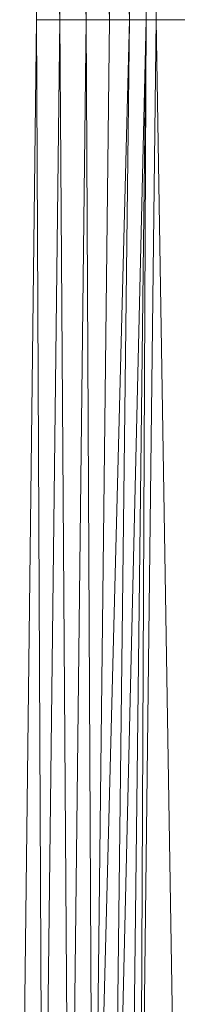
# Model space of a CAD drawing. Header units: metres. Extents: x 391.1 to 427.5, y 12.7 to 28.4.
# Tile 19 of 247: x 409.0099 to 409.0418, y 14.3805 to 14.5806. Entities that reach past the tile are written whole.
import ezdxf

# ---------------------------------------------------------------- set-up
doc = ezdxf.new("R2010")
doc.units = ezdxf.units.M
doc.layers.add('02_MOBILIARIO', color=7, linetype='Continuous', lineweight=18)

# ---------------------------------------------------------------- blocks, each defined once
blk = doc.blocks.new('Family - Plats de dutxa PS-1-153583-01_PCI_PS1')
at = {"layer": '02_MOBILIARIO', "color": 253, "true_color": 0xaaaaaa}
for p, q in [((0.70983, 0.40026), (0.70646, 0.68728)), ((0.70983, 0.40026), (0.70646, 0.68728)), ((0.70646, 0.68728), (0.71455, 0.40026)), ((0.71455, 0.40026), (0.70646, 0.68728)), ((0.71118, 0.68728), (0.71455, 0.40026)), ((0.71455, 0.40026), (0.71118, 0.68728)), ((0.71118, 0.68728), (0.71994, 0.40026)), ((0.71994, 0.40026), (0.71118, 0.68728)), ((0.71657, 0.68728), (0.71994, 0.40026)), ((0.71994, 0.40026), (0.71657, 0.68728)), ((0.71657, 0.68728), (0.72466, 0.40026)), ((0.72466, 0.40026), (0.71657, 0.68728)), ((0.72129, 0.68728), (0.72466, 0.40026)), ((0.72129, 0.68728), (0.7287, 0.40026)), ((0.72129, 0.68728), (0.72466, 0.40026)), ((0.7287, 0.40026), (0.72129, 0.68728)), ((0.7287, 0.40026), (0.72533, 0.68728)), ((0.72533, 0.68728), (0.73208, 0.40026)), ((0.72533, 0.68728), (0.7287, 0.40026)), ((0.73208, 0.40026), (0.72533, 0.68728)), ((0.73208, 0.40026), (0.7287, 0.68728)), ((0.73208, 0.40026), (0.7287, 0.68728)), ((0.7287, 0.68728), (0.7341, 0.40026)), ((0.7341, 0.40026), (0.7287, 0.68728)), ((0.73073, 0.68728), (0.7341, 0.40026)), ((0.7341, 0.40026), (0.73073, 0.68728)), ((0.70646, 0.11324), (0.70983, 0.40026)), ((0.70646, 0.11324), (0.70983, 0.40026)), ((0.71118, 0.11324), (0.70983, 0.40026)), ((0.70983, 0.40026), (0.71455, 0.40026)), ((0.70983, 0.40026), (0.71118, 0.11324)), ((0.70983, 0.40026), (0.71455, 0.40026)), ((0.71118, 0.11324), (0.71455, 0.40026)), ((0.71455, 0.40026), (0.71118, 0.11324)), ((0.71657, 0.11324), (0.71455, 0.40026)), ((0.71455, 0.40026), (0.71994, 0.40026)), ((0.71455, 0.40026), (0.71657, 0.11324)), ((0.71455, 0.40026), (0.71994, 0.40026)), ((0.71657, 0.11324), (0.71994, 0.40026)), ((0.71994, 0.40026), (0.71657, 0.11324)), ((0.72129, 0.11324), (0.71994, 0.40026)), ((0.71994, 0.40026), (0.72466, 0.40026)), ((0.71994, 0.40026), (0.72129, 0.11324)), ((0.71994, 0.40026), (0.72466, 0.40026)), ((0.7287, 0.40026), (0.72129, 0.11324)), ((0.72129, 0.11324), (0.72466, 0.40026)), ((0.72129, 0.11324), (0.7287, 0.40026)), ((0.72466, 0.40026), (0.72129, 0.11324)), ((0.7287, 0.40026), (0.72466, 0.40026)), ((0.7287, 0.40026), (0.72466, 0.40026)), ((0.73208, 0.40026), (0.72533, 0.11324)), ((0.72533, 0.11324), (0.7287, 0.40026)), ((0.72533, 0.11324), (0.73208, 0.40026)), ((0.7287, 0.40026), (0.72533, 0.11324)), ((0.7287, 0.11324), (0.73208, 0.40026)), ((0.73208, 0.40026), (0.7287, 0.40026)), ((0.73208, 0.40026), (0.7287, 0.11324)), ((0.73208, 0.40026), (0.7287, 0.40026)), ((0.73073, 0.11324), (0.7341, 0.40026)), ((0.73073, 0.11324), (0.73208, 0.40026)), ((0.73208, 0.40026), (0.73073, 0.11324)), ((0.7341, 0.40026), (0.73073, 0.11324)), ((0.73208, 0.40026), (0.7341, 0.40026)), ((0.73208, 0.40026), (0.7341, 0.40026)), ((0.73882, 0.10582), (0.7341, 0.40026)), ((0.7341, 0.40026), (0.74219, 0.40026)), ((0.7341, 0.40026), (0.73882, 0.10582)), ((0.7341, 0.40026), (0.74219, 0.40026))]:
    blk.add_line(p, q, dxfattribs=at)
blk = doc.blocks.new('LONDR55-XX_ZZ-ARQ-CAA-M3D-Londres55_ifc-1-01_PCI_PS1')
at = {"layer": '02_MOBILIARIO', "color": 253, "lineweight": 18, "true_color": 0xaaaaaa}
blk.add_blockref('Family - Plats de dutxa PS-1-153583-01_PCI_PS1', (408.30344, 14.18035), dxfattribs=at)

msp = doc.modelspace()

# ---------------------------------------------------------------- block references
at = {"lineweight": 5}
msp.add_blockref('LONDR55-XX_ZZ-ARQ-CAA-M3D-Londres55_ifc-1-01_PCI_PS1', (0, 0), dxfattribs=at)

doc.saveas('drawing.dxf')
